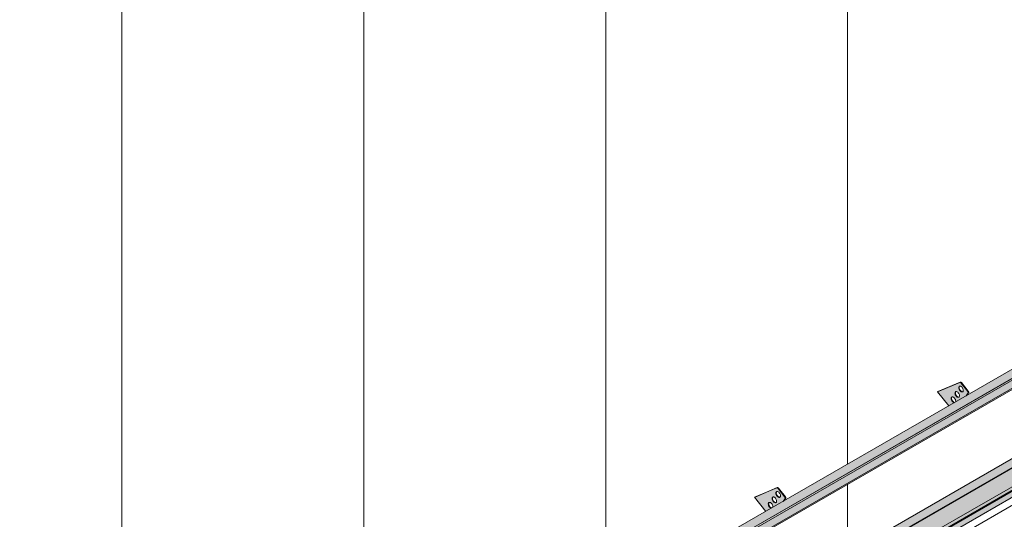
# Model space of a CAD drawing. Header units: centimetres. Extents: x 158 to 3412, y -108 to 53714.
# Tile 22 of 32: x 2544 to 3000, y 53100 to 53332. Entities that reach past the tile are written whole.
import ezdxf

# ---------------------------------------------------------------- set-up
doc = ezdxf.new("R2010")
doc.units = ezdxf.units.CM
for name, color, linetype, lineweight in [('A-GENM', 7, 'Continuous', 5), ('A-ROOF', 7, 'Continuous', 5), ('A-ROOF-OTLN', 7, 'Continuous', 5), ('A-ROOF-PATT', 7, 'Continuous', 5), ('A-WALL-PATT', 7, 'Continuous', 5)]:
    doc.layers.add(name, color=color, linetype=linetype, lineweight=lineweight)

# ---------------------------------------------------------------- blocks, each defined once
blk = doc.blocks.new('Construction_Roof-Accessories_Lindab_KOTEGL - Construction_Roof-Accessories_Lindab_KOTEGL-V12-_3D_ Kopia 1 Kopia 1 Kopia 1')
at = {"layer": 'A-GENM', "true_color": 0x383e42}
h = blk.add_hatch(color=250, dxfattribs=at)
h.paths.add_polyline_path([(-1152.08, 53104.05), (-1149.61, 53105.48), (-1150.15, 53105.77), (-1150.63, 53106.35), (-1150.92, 53107.05), (-1150.92, 53107.75), (-1150.68, 53108.11), (-1150.22, 53108.17), (-1149.67, 53107.88), (-1149.17, 53107.28), (-1148.88, 53106.45), (-1148.82, 53105.93), (-1143.98, 53108.72), (-1143.1, 53110.14), (-1143.3, 53110.77), (-1146.44, 53114.67), (-1147.02, 53114.94), (-1157.31, 53110.55), (-1154.14, 53106.6)])
h.paths.add_polyline_path([(-1147.58, 53107.98), (-1148.11, 53108.09), (-1148.64, 53108.55), (-1149.04, 53109.21), (-1149.19, 53110.01), (-1149.05, 53110.49), (-1148.7, 53110.7), (-1148.18, 53110.58), (-1147.64, 53110.13), (-1147.21, 53109.35), (-1147.08, 53108.77), (-1147.21, 53108.22), (-1147.37, 53108.06)])
h.paths.add_polyline_path([(-1145.81, 53110.49), (-1146.34, 53110.61), (-1146.87, 53111.06), (-1147.27, 53111.72), (-1147.43, 53112.42), (-1147.31, 53112.97), (-1146.93, 53113.21), (-1146.41, 53113.1), (-1145.87, 53112.64), (-1145.47, 53111.98), (-1145.31, 53111.28), (-1145.47, 53110.7), (-1145.78, 53110.5)])
for points in [[(-1143.21, 53110.65), (-1142.99, 53110.77), (-1146.23, 53114.8), (-1146.44, 53114.67), (-1143.3, 53110.77)], [(-1148.64, 53108.55), (-1148.48, 53108.74), (-1148.87, 53109.47), (-1148.98, 53110.14), (-1149.08, 53110.27), (-1149.18, 53110.14), (-1149.16, 53109.57), (-1148.82, 53108.8), (-1148.65, 53108.56)], [(-1146.87, 53111.06), (-1146.71, 53111.25), (-1147.1, 53111.96), (-1147.22, 53112.54), (-1147.31, 53112.78), (-1147.41, 53112.72), (-1147.39, 53112.08), (-1147.02, 53111.26), (-1146.88, 53111.08)], [(-1146.06, 53110.5), (-1145.91, 53110.65), (-1146.46, 53110.98), (-1146.66, 53111.18), (-1146.87, 53111.06), (-1146.34, 53110.61), (-1146.12, 53110.52)], [(-1150.41, 53106.03), (-1150.24, 53106.21), (-1150.63, 53106.93), (-1150.76, 53107.52), (-1150.84, 53107.75), (-1150.94, 53107.7), (-1150.92, 53107.05), (-1150.6, 53106.29), (-1150.42, 53106.05)], [(-1149.61, 53105.48), (-1149.52, 53105.64), (-1149.94, 53105.89), (-1150.24, 53106.13), (-1150.41, 53106.03), (-1149.77, 53105.54), (-1149.66, 53105.5)], [(-1147.83, 53107.99), (-1147.62, 53108.11), (-1148.17, 53108.41), (-1148.43, 53108.67), (-1148.64, 53108.55), (-1148.01, 53108.06)], [(-1143.98, 53108.72), (-1143.77, 53108.85), (-1143.41, 53109.54)]]:
    blk.add_hatch(color=250, dxfattribs=at).paths.add_polyline_path(points)
at = {"layer": 'A-GENM', "color": 250, "true_color": 0x2a2a2a}
for p, q in [((-1147.02, 53114.94), (-1157.31, 53110.55)), ((-1157.1, 53110.67), (-1146.8, 53115.06)), ((-1143.21, 53110.65), (-1146.44, 53114.67)), ((-1146.23, 53114.8), (-1142.99, 53110.77)), ((-1157.1, 53110.67), (-1157.31, 53110.55)), ((-1157.31, 53110.55), (-1152.06, 53104.02)), ((-1144.03, 53108.66), (-1143.08, 53110.01)), ((-1142.86, 53110.14), (-1143.82, 53108.78))]:
    blk.add_line(p, q, dxfattribs=at)
for points in [[(-1146.44, 53114.67, 0), (-1146.56, 53114.79, 0), (-1146.68, 53114.89, 0), (-1146.8, 53114.94, 0), (-1146.91, 53114.96, 0), (-1147.02, 53114.94, 0)], [(-1146.8, 53115.06, 0), (-1146.7, 53115.08, 0), (-1146.59, 53115.07, 0), (-1146.47, 53115.01, 0), (-1146.34, 53114.92, 0), (-1146.23, 53114.8, 0)], [(-1148.64, 53108.55, 0), (-1148.87, 53108.86, 0), (-1149.04, 53109.21, 0), (-1149.16, 53109.57, 0), (-1149.2, 53109.91, 0), (-1149.17, 53110.21, 0), (-1149.08, 53110.45, 0), (-1148.92, 53110.62, 0), (-1148.7, 53110.7, 0), (-1148.45, 53110.69, 0), (-1148.18, 53110.58, 0), (-1147.9, 53110.39, 0), (-1147.64, 53110.13, 0)], [(-1148.87, 53110.58, 0), (-1148.96, 53110.33, 0), (-1148.99, 53110.03, 0), (-1148.94, 53109.69, 0), (-1148.83, 53109.33, 0), (-1148.65, 53108.98, 0), (-1148.43, 53108.67, 0)], [(-1147.64, 53110.13, 0), (-1147.42, 53109.82, 0), (-1147.24, 53109.47, 0), (-1147.13, 53109.11, 0), (-1147.08, 53108.77, 0), (-1147.11, 53108.47, 0), (-1147.21, 53108.22, 0), (-1147.37, 53108.06, 0), (-1147.58, 53107.98, 0), (-1147.83, 53107.99, 0), (-1148.11, 53108.09, 0), (-1148.38, 53108.28, 0), (-1148.64, 53108.55, 0)], [(-1146.87, 53111.06, 0), (-1147.1, 53111.37, 0), (-1147.27, 53111.72, 0), (-1147.39, 53112.08, 0), (-1147.43, 53112.42, 0), (-1147.41, 53112.72, 0), (-1147.31, 53112.97, 0), (-1147.15, 53113.13, 0), (-1146.93, 53113.21, 0), (-1146.68, 53113.2, 0), (-1146.41, 53113.1, 0), (-1146.13, 53112.91, 0), (-1145.87, 53112.64, 0)], [(-1147.1, 53113.09, 0), (-1147.19, 53112.85, 0), (-1147.22, 53112.54, 0), (-1147.17, 53112.2, 0), (-1147.06, 53111.84, 0), (-1146.88, 53111.5, 0), (-1146.66, 53111.18, 0)], [(-1145.87, 53112.64, 0), (-1145.65, 53112.33, 0), (-1145.47, 53111.98, 0), (-1145.36, 53111.62, 0), (-1145.31, 53111.28, 0), (-1145.34, 53110.98, 0), (-1145.44, 53110.73, 0), (-1145.6, 53110.57, 0), (-1145.81, 53110.49, 0), (-1146.06, 53110.5, 0), (-1146.34, 53110.61, 0), (-1146.61, 53110.8, 0), (-1146.87, 53111.06, 0)], [(-1146.66, 53111.18, 0), (-1146.4, 53110.92, 0), (-1146.12, 53110.73, 0), (-1145.85, 53110.62, 0), (-1145.6, 53110.61, 0)], [(-1143.08, 53110.01, 0), (-1143.04, 53110.09, 0), (-1143.03, 53110.19, 0), (-1143.04, 53110.3, 0), (-1143.08, 53110.42, 0), (-1143.13, 53110.54, 0), (-1143.21, 53110.65, 0)], [(-1142.99, 53110.77, 0), (-1142.92, 53110.66, 0), (-1142.86, 53110.54, 0), (-1142.83, 53110.43, 0), (-1142.82, 53110.31, 0), (-1142.83, 53110.21, 0), (-1142.86, 53110.14, 0)], [(-1150.41, 53106.03, 0), (-1150.63, 53106.35, 0), (-1150.81, 53106.69, 0), (-1150.92, 53107.05, 0), (-1150.97, 53107.39, 0), (-1150.94, 53107.7, 0), (-1150.84, 53107.94, 0), (-1150.68, 53108.11, 0), (-1150.47, 53108.19, 0), (-1150.22, 53108.17, 0), (-1149.94, 53108.07, 0), (-1149.67, 53107.88, 0), (-1149.41, 53107.62, 0)], [(-1150.63, 53108.06, 0), (-1150.73, 53107.82, 0), (-1150.76, 53107.52, 0), (-1150.71, 53107.17, 0), (-1150.6, 53106.82, 0), (-1150.42, 53106.47, 0), (-1150.19, 53106.15, 0)], [(-1149.6, 53105.47, 0), (-1149.87, 53105.58, 0), (-1150.15, 53105.77, 0), (-1150.41, 53106.03, 0)], [(-1150.19, 53106.15, 0), (-1149.94, 53105.89, 0), (-1149.66, 53105.7, 0), (-1149.39, 53105.59, 0)], [(-1149.41, 53107.62, 0), (-1149.18, 53107.3, 0), (-1149.01, 53106.95, 0), (-1148.89, 53106.59, 0), (-1148.85, 53106.25, 0), (-1148.88, 53105.95, 0)], [(-1148.43, 53108.67, 0), (-1148.17, 53108.41, 0), (-1147.89, 53108.22, 0), (-1147.62, 53108.11, 0), (-1147.37, 53108.1, 0)]]:
    blk.add_polyline3d(points, dxfattribs=at)
blk = doc.blocks.new('Construction_Roof-Accessories_Lindab_KOTEGL - Construction_Roof-Accessories_Lindab_KOTEGL-V13-_3D_ Kopia 1 Kopia 1 Kopia 1')
at = {"layer": 'A-GENM', "true_color": 0x383e42}
h = blk.add_hatch(color=250, dxfattribs=at)
h.paths.add_polyline_path([(-1067.23, 53153.04), (-1064.75, 53154.47), (-1065.29, 53154.76), (-1065.78, 53155.34), (-1066.07, 53156.04), (-1066.07, 53156.74), (-1065.83, 53157.1), (-1065.36, 53157.16), (-1064.82, 53156.87), (-1064.32, 53156.27), (-1064.02, 53155.44), (-1063.97, 53154.92), (-1059.13, 53157.71), (-1058.25, 53159.13), (-1058.35, 53159.64), (-1061.59, 53163.66), (-1062.16, 53163.93), (-1072.46, 53159.54), (-1068.26, 53154.32)])
h.paths.add_polyline_path([(-1062.73, 53156.97), (-1063.25, 53157.08), (-1063.79, 53157.54), (-1064.19, 53158.2), (-1064.34, 53159), (-1064.22, 53159.44), (-1063.85, 53159.69), (-1063.32, 53159.57), (-1062.79, 53159.12), (-1062.35, 53158.34), (-1062.23, 53157.76), (-1062.35, 53157.21), (-1062.51, 53157.04)])
h.paths.add_polyline_path([(-1060.96, 53159.48), (-1061.48, 53159.6), (-1062.02, 53160.05), (-1062.42, 53160.71), (-1062.58, 53161.41), (-1062.46, 53161.96), (-1062.08, 53162.2), (-1061.56, 53162.09), (-1061.02, 53161.63), (-1060.62, 53160.97), (-1060.46, 53160.27), (-1060.62, 53159.69), (-1060.92, 53159.49)])
for points in [[(-1062.02, 53160.05), (-1061.83, 53160.2), (-1062.24, 53160.95), (-1062.37, 53161.53), (-1062.46, 53161.77), (-1062.55, 53161.71), (-1062.53, 53161.07), (-1062.16, 53160.25), (-1062.03, 53160.07)], [(-1061.21, 53159.49), (-1061.06, 53159.64), (-1061.61, 53159.97), (-1061.83, 53160.16), (-1061.95, 53159.98), (-1061.43, 53159.58), (-1061.27, 53159.51)], [(-1058.35, 53159.64), (-1058.14, 53159.76), (-1061.43, 53163.76), (-1061.59, 53163.66), (-1060.64, 53162.48)], [(-1065.55, 53155.02), (-1065.34, 53155.14), (-1065.78, 53155.92), (-1065.9, 53156.5), (-1065.99, 53156.74), (-1066.09, 53156.69), (-1066.07, 53156.04), (-1065.74, 53155.28), (-1065.57, 53155.04)], [(-1063.79, 53157.54), (-1063.63, 53157.73), (-1064.02, 53158.46), (-1064.14, 53159.02), (-1064.22, 53159.26), (-1064.32, 53159.2), (-1064.3, 53158.56), (-1063.97, 53157.79), (-1063.8, 53157.55)], [(-1062.98, 53156.98), (-1062.77, 53157.1), (-1063.32, 53157.4), (-1063.57, 53157.66), (-1063.79, 53157.54), (-1063.15, 53157.04), (-1063.04, 53157)], [(-1059.13, 53157.71), (-1058.92, 53157.84), (-1058.22, 53159)], [(-1064.75, 53154.47), (-1064.66, 53154.63), (-1065.08, 53154.88), (-1065.34, 53155.14), (-1065.55, 53155.02), (-1064.92, 53154.53), (-1064.81, 53154.49)]]:
    blk.add_hatch(color=250, dxfattribs=at).paths.add_polyline_path(points)
at = {"layer": 'A-GENM', "color": 250, "true_color": 0x2a2a2a}
for p, q in [((-1062.16, 53163.93), (-1072.46, 53159.54)), ((-1072.25, 53159.66), (-1061.95, 53164.05)), ((-1058.35, 53159.64), (-1061.59, 53163.66)), ((-1061.38, 53163.79), (-1058.14, 53159.76)), ((-1072.25, 53159.66), (-1072.46, 53159.54)), ((-1072.46, 53159.54), (-1067.19, 53152.99)), ((-1059.17, 53157.66), (-1058.22, 53159)), ((-1058.01, 53159.13), (-1058.96, 53157.78))]:
    blk.add_line(p, q, dxfattribs=at)
for points in [[(-1062.02, 53160.05, 0), (-1062.24, 53160.36, 0), (-1062.42, 53160.71, 0), (-1062.53, 53161.07, 0), (-1062.58, 53161.41, 0), (-1062.55, 53161.71, 0), (-1062.46, 53161.96, 0), (-1062.29, 53162.12, 0), (-1062.08, 53162.2, 0), (-1061.83, 53162.19, 0), (-1061.56, 53162.09, 0), (-1061.28, 53161.9, 0), (-1061.02, 53161.63, 0)], [(-1062.24, 53162.08, 0), (-1062.34, 53161.84, 0), (-1062.37, 53161.53, 0), (-1062.32, 53161.19, 0), (-1062.21, 53160.83, 0), (-1062.03, 53160.49, 0), (-1061.81, 53160.17, 0)], [(-1061.59, 53163.66, 0), (-1061.7, 53163.78, 0), (-1061.82, 53163.88, 0), (-1061.95, 53163.93, 0), (-1062.06, 53163.95, 0), (-1062.16, 53163.93, 0)], [(-1061.02, 53161.63, 0), (-1060.8, 53161.32, 0), (-1060.62, 53160.97, 0), (-1060.51, 53160.61, 0), (-1060.46, 53160.27, 0), (-1060.49, 53159.97, 0), (-1060.58, 53159.72, 0), (-1060.74, 53159.56, 0), (-1060.96, 53159.48, 0), (-1061.21, 53159.49, 0), (-1061.48, 53159.6, 0), (-1061.76, 53159.79, 0), (-1062.02, 53160.05, 0)], [(-1061.95, 53164.05, 0), (-1061.85, 53164.07, 0), (-1061.73, 53164.06, 0), (-1061.61, 53164, 0), (-1061.49, 53163.91, 0), (-1061.38, 53163.79, 0)], [(-1061.81, 53160.17, 0), (-1061.55, 53159.91, 0), (-1061.27, 53159.72, 0), (-1061, 53159.61, 0), (-1060.75, 53159.6, 0)], [(-1065.55, 53155.02, 0), (-1065.78, 53155.34, 0), (-1065.96, 53155.68, 0), (-1066.07, 53156.04, 0), (-1066.12, 53156.38, 0), (-1066.09, 53156.69, 0), (-1065.99, 53156.93, 0), (-1065.83, 53157.1, 0), (-1065.62, 53157.18, 0), (-1065.36, 53157.16, 0), (-1065.09, 53157.06, 0), (-1064.82, 53156.87, 0), (-1064.56, 53156.61, 0)], [(-1065.78, 53157.05, 0), (-1065.88, 53156.81, 0), (-1065.9, 53156.5, 0), (-1065.86, 53156.16, 0), (-1065.74, 53155.81, 0), (-1065.57, 53155.46, 0), (-1065.34, 53155.14, 0)], [(-1064.56, 53156.61, 0), (-1064.33, 53156.29, 0), (-1064.16, 53155.94, 0), (-1064.04, 53155.58, 0), (-1064, 53155.24, 0), (-1064.02, 53154.94, 0)], [(-1063.79, 53157.54, 0), (-1064.01, 53157.85, 0), (-1064.19, 53158.2, 0), (-1064.3, 53158.56, 0), (-1064.35, 53158.9, 0), (-1064.32, 53159.2, 0), (-1064.22, 53159.44, 0), (-1064.06, 53159.61, 0), (-1063.85, 53159.69, 0), (-1063.6, 53159.68, 0), (-1063.32, 53159.57, 0), (-1063.05, 53159.38, 0), (-1062.79, 53159.12, 0)], [(-1064.01, 53159.57, 0), (-1064.11, 53159.32, 0), (-1064.14, 53159.02, 0), (-1064.09, 53158.68, 0), (-1063.98, 53158.32, 0), (-1063.8, 53157.97, 0), (-1063.57, 53157.66, 0)], [(-1062.79, 53159.12, 0), (-1062.56, 53158.81, 0), (-1062.39, 53158.46, 0), (-1062.27, 53158.1, 0), (-1062.23, 53157.76, 0), (-1062.26, 53157.46, 0), (-1062.35, 53157.21, 0), (-1062.51, 53157.04, 0), (-1062.73, 53156.97, 0), (-1062.98, 53156.98, 0), (-1063.25, 53157.08, 0), (-1063.53, 53157.27, 0), (-1063.79, 53157.54, 0)], [(-1063.57, 53157.66, 0), (-1063.32, 53157.4, 0), (-1063.04, 53157.21, 0), (-1062.77, 53157.1, 0), (-1062.51, 53157.09, 0)], [(-1058.22, 53159, 0), (-1058.19, 53159.08, 0), (-1058.18, 53159.18, 0), (-1058.19, 53159.29, 0), (-1058.22, 53159.41, 0), (-1058.28, 53159.53, 0), (-1058.35, 53159.64, 0)], [(-1058.14, 53159.76, 0), (-1058.07, 53159.65, 0), (-1058.01, 53159.53, 0), (-1057.98, 53159.42, 0), (-1057.96, 53159.3, 0), (-1057.98, 53159.2, 0), (-1058.01, 53159.13, 0)], [(-1064.75, 53154.46, 0), (-1065.02, 53154.57, 0), (-1065.29, 53154.76, 0), (-1065.55, 53155.02, 0)], [(-1065.34, 53155.14, 0), (-1065.08, 53154.88, 0), (-1064.81, 53154.69, 0), (-1064.53, 53154.58, 0)]]:
    blk.add_polyline3d(points, dxfattribs=at)
blk = doc.blocks.new('Construction_Roof-Accessories_Lindab_SNO_KOTEGL - Construction_Roof-Accessories_Lindab_SNO-V14-_3D_ Kopia 1 Kopia 1 Kopia 1')
at = {"layer": 'A-GENM', "true_color": 0x383e42}
for points in [[(-1162.44, 53093.9), (-1021.02, 53175.55), (-1023.35, 53178.18), (-1164.77, 53096.53), (-1162.54, 53094.01)], [(-1161.72, 53093.59), (-1020.3, 53175.24), (-1020.44, 53175.81), (-1161.82, 53094.19), (-1161.74, 53093.72)], [(-1161.79, 53093.32), (-1020.3, 53175.1), (-1020.4, 53175.18), (-1161.72, 53093.45), (-1161.75, 53093.36)], [(-1166.83, 53086.76), (-1025.41, 53168.41), (-1027.28, 53170.98), (-1168.71, 53089.33)], [(-1164.77, 53096.53), (-1034.79, 53171.76), (-1164.81, 53096.57), (-1164.8, 53096.56)], [(-1166.79, 53086.22), (-1025.28, 53168.05), (-1025.43, 53168.4), (-1166.77, 53086.67), (-1166.72, 53086.3), (-1166.77, 53086.23)]]:
    blk.add_hatch(color=250, dxfattribs=at).paths.add_polyline_path(points)
at = {"layer": 'A-GENM', "color": 250, "true_color": 0x2a2a2a}
for p, q in [((-1023.55, 53178.26), (-1164.97, 53096.61)), ((-1023.35, 53178.18), (-1021.02, 53175.55)), ((-1161.9, 53094.21), (-1020.48, 53175.86)), ((-1161.82, 53094.19), (-1020.4, 53175.84)), ((-1161.8, 53093.32), (-1020.38, 53174.97)), ((-1020.48, 53175.86), (-1020.4, 53175.84)), ((-1020.4, 53175.84), (-1020.3, 53175.24)), ((-1027.28, 53170.96), (-1025.41, 53168.41)), ((-1166.83, 53086.76), (-1025.41, 53168.41)), ((-1166.79, 53086.21), (-1025.37, 53167.86)), ((-1162.44, 53093.9), (-1164.77, 53096.53)), ((-1161.82, 53094.19), (-1161.9, 53094.21)), ((-1161.72, 53093.59), (-1161.82, 53094.19)), ((-1166.83, 53086.76), (-1168.72, 53089.34))]:
    blk.add_line(p, q, dxfattribs=at)
for points in [[(-1023.55, 53178.26, 0), (-1023.51, 53178.27, 0), (-1023.47, 53178.27, 0), (-1023.43, 53178.25, 0), (-1023.39, 53178.22, 0), (-1023.35, 53178.18, 0)], [(-1020.3, 53175.24, 0), (-1020.29, 53175.15, 0), (-1020.3, 53175.07, 0), (-1020.33, 53175.01, 0), (-1020.37, 53174.97, 0), (-1020.38, 53174.97, 0)], [(-1025.41, 53168.41, 0), (-1025.35, 53168.32, 0), (-1025.31, 53168.23, 0), (-1025.29, 53168.14, 0), (-1025.28, 53168.05, 0), (-1025.29, 53167.97, 0), (-1025.32, 53167.91, 0), (-1025.36, 53167.87, 0), (-1025.37, 53167.86, 0)], [(-1164.77, 53096.53, 0), (-1164.81, 53096.57, 0), (-1164.85, 53096.6, 0), (-1164.89, 53096.62, 0), (-1164.93, 53096.62, 0), (-1164.97, 53096.61, 0)], [(-1161.8, 53093.32, 0), (-1161.79, 53093.32, 0), (-1161.75, 53093.36, 0), (-1161.72, 53093.42, 0), (-1161.71, 53093.5, 0), (-1161.72, 53093.59, 0)], [(-1166.79, 53086.21, 0), (-1166.79, 53086.22, 0), (-1166.74, 53086.26, 0), (-1166.71, 53086.32, 0), (-1166.7, 53086.4, 0), (-1166.71, 53086.49, 0), (-1166.73, 53086.58, 0), (-1166.77, 53086.67, 0), (-1166.83, 53086.76, 0)]]:
    blk.add_polyline3d(points, dxfattribs=at)

msp = doc.modelspace()

# ---------------------------------------------------------------- hatches: boundary and pattern name
at = {"layer": 'A-ROOF-OTLN', "true_color": 0x383e42}
h = msp.add_hatch(color=250, dxfattribs=at)
h.paths.add_polyline_path([(2555.46, 52865.08), (3332.82, 53313.94), (3332.76, 53314.02), (2555.31, 52865.16)])
h.paths.add_polyline_path([(3333.86, 53314.48), (3338.85, 53317.37), (3338.6, 53317.39), (3333.73, 53314.58)])
h.paths.add_polyline_path([(3340.66, 53318.41), (3357.34, 53328.04), (3357.2, 53328.13), (3340.5, 53318.49)])
h = msp.add_hatch(color=250, dxfattribs=at)
h.paths.add_polyline_path([(2560.56, 52857.63), (2561.3, 52858), (2561.8, 52858.7), (2561.99, 52859.16), (2562.12, 52860.01), (2562.24, 52860.06), (2562.45, 52860.25), (2562.45, 52860.36), (2562.45, 52860.47), (2576.48, 52868.57), (2576.19, 52868.84), (2575.73, 52869.77), (2575.57, 52871.71), (2575.64, 52873.47), (2575.77, 52873.95), (2576.41, 52874.73), (2577.43, 52875.38), (2578.37, 52875.73), (2579.57, 52875.97), (2580.57, 52876.04), (2582.57, 52875.78), (2583.43, 52875.5), (2584.26, 52875.08), (2584.94, 52874.54), (2585.57, 52873.82), (3335.71, 53306.94), (3335.15, 53307.11), (3334.12, 53307.93), (3333.32, 53309.31), (3332.92, 53310.99), (3332.81, 53312.13), (3332.82, 53313.89), (2555.46, 52865.08), (2555.31, 52863.85), (2555.48, 52862.64), (2555.61, 52862.12), (2556.07, 52861.01), (2556.94, 52859.67), (2557.5, 52859.02), (2558.15, 52858.42), (2559.02, 52857.9), (2559.87, 52857.64)])
h.paths.add_polyline_path([(2579.73, 52870.45), (2583.24, 52872.48), (2580.57, 52873.66), (2580.28, 52873.72), (2579.33, 52874.12), (2578.7, 52874.17), (2578.17, 52874.34), (2577.17, 52874.12), (2576.41, 52873.33), (2576.01, 52872.33), (2576.65, 52871.59), (2577.43, 52871.08), (2578.59, 52870.66), (2579.33, 52870.48)])
h.paths.add_polyline_path([(3342.65, 53310.92), (3360.3, 53321.23), (3360.03, 53321.39), (3358.86, 53322.58), (3358.32, 53323.34), (3357.91, 53324.05), (3357.34, 53325.69), (3357.22, 53326.2), (3357.22, 53327.42), (3357.22, 53327.98), (3340.76, 53318.37), (3341.36, 53318.05), (3342.08, 53317.45), (3342.54, 53316.63), (3342.65, 53316.14), (3342.65, 53311.36)])
h.paths.add_polyline_path([(3337.65, 53313.37), (3339.59, 53313.63), (3338.91, 53314.9), (3338.64, 53315.49), (3338.57, 53316.46), (3338.85, 53317.37), (3333.86, 53314.48), (3334.48, 53314.08), (3335.71, 53313.63), (3337.12, 53313.41), (3337.17, 53313.41)])
h = msp.add_hatch(color=250, dxfattribs=at)
h.paths.add_polyline_path([(2561.3, 52857.73), (2579.95, 52868.5), (2581.22, 52869.7), (2563.05, 52859.33), (2563, 52859.41), (2562.63, 52859.31), (2562.67, 52859.39), (2563.05, 52859.61), (2562.79, 52860.12), (2562.62, 52860.17), (2562.22, 52859.95), (2562.09, 52858.96), (2561.62, 52858.06), (2561.47, 52857.91)])
h.paths.add_polyline_path([(2583.31, 52870.91), (2584.26, 52871.43), (2583.67, 52871.12)])
h.paths.add_polyline_path([(2585.57, 52871.74), (3363.34, 53320.86), (3363.68, 53321.23), (3363.81, 53321.53), (2585.48, 52872.16), (2585.57, 52871.91)])
msp.add_hatch(color=250, dxfattribs=at).paths.add_polyline_path([(2562.92, 52859.14), (3364.93, 53322.29), (3364.88, 53322.75), (3364.59, 53323.18), (3364.21, 53323.34), (3363.67, 53323.06), (2562.45, 52860.36), (2562.82, 52860.09), (2563.05, 52859.61), (2563, 52859.21)])
at = {"layer": 'A-ROOF-PATT'}
h = msp.add_hatch(dxfattribs=at)
h.set_pattern_fill('FP_6', color=256, style=0, pattern_type=2)
h.set_pattern_definition([(90, (-5491.04, 51332.19), (-112.25, 22.813), [])])
h.paths.add_polyline_path([(2555.15, 52869.34), (3349.96, 53328.22), (3056.65, 53693.1), (2261.84, 53234.22), (2552.29, 52872.89)])
h.paths.add_polyline_path([(2592.28, 52922.92), (2592.24, 52923.03), (2592.13, 52923.01), (2591.68, 52923.1), (2592.13, 52923.49), (2589.76, 52926.94), (2589.79, 52927.18), (2594.15, 52933.2), (2594.3, 52933.42), (2606.98, 52940.75), (2601.76, 52947.25), (2601.97, 52947.37), (2612.14, 52951.6), (2612.66, 52951.4), (2612.84, 52951.5), (2615.99, 52947.42), (2615.88, 52947.27), (2615.99, 52946.71), (2616.11, 52946.69), (2615.3, 52945.55), (2691.83, 52989.74), (2686.61, 52996.24), (2686.82, 52996.36), (2696.99, 53000.59), (2697.51, 53000.39), (2697.69, 53000.49), (2700.85, 52996.41), (2700.73, 52996.26), (2700.85, 52995.7), (2700.96, 52995.68), (2700.15, 52994.54), (2748.41, 53022.4), (2743.18, 53028.9), (2743.39, 53029.02), (2753.56, 53033.25), (2754.08, 53033.05), (2754.26, 53033.15), (2757.42, 53029.07), (2757.3, 53028.92), (2757.42, 53028.36), (2757.53, 53028.34), (2756.72, 53027.2), (2833.26, 53071.39), (2828.03, 53077.89), (2828.24, 53078.01), (2838.41, 53082.24), (2838.93, 53082.03), (2839.11, 53082.14), (2842.27, 53078.06), (2842.15, 53077.91), (2842.27, 53077.35), (2842.38, 53077.33), (2841.57, 53076.19), (2889.83, 53104.05), (2884.6, 53110.55), (2884.84, 53110.69), (2894.98, 53114.9), (2895.5, 53114.69), (2895.68, 53114.8), (2898.84, 53110.72), (2898.72, 53110.57), (2898.84, 53110.01), (2898.95, 53109.99), (2898.14, 53108.85), (2974.68, 53153.04), (2969.45, 53159.54), (2969.66, 53159.66), (2979.83, 53163.89), (2980.36, 53163.68), (2980.53, 53163.79), (2983.69, 53159.71), (2983.58, 53159.56), (2983.69, 53159), (2983.8, 53158.98), (2982.99, 53157.84), (3031.25, 53185.7), (3026.02, 53192.2), (3026.23, 53192.32), (3036.4, 53196.55), (3036.92, 53196.34), (3037.1, 53196.45), (3040.26, 53192.37), (3040.14, 53192.22), (3040.26, 53191.66), (3040.37, 53191.64), (3039.56, 53190.5), (3116.1, 53234.69), (3110.87, 53241.19), (3111.08, 53241.31), (3121.25, 53245.54), (3121.78, 53245.33), (3121.96, 53245.44), (3125.11, 53241.36), (3125, 53241.21), (3125.11, 53240.65), (3125.22, 53240.63), (3124.42, 53239.49), (3159.95, 53259.87), (3159.95, 53260), (3172.7, 53267.36), (3167.48, 53273.87), (3167.69, 53273.99), (3177.86, 53278.22), (3178.38, 53278.01), (3178.59, 53278.08), (3181.71, 53274.04), (3181.6, 53273.89), (3181.71, 53273.33), (3181.83, 53273.31), (3181.02, 53272.17), (3257.56, 53316.35), (3252.33, 53322.86), (3252.54, 53322.98), (3262.71, 53327.21), (3263.23, 53327), (3263.41, 53327.11), (3266.57, 53323.03), (3266.45, 53322.88), (3266.57, 53322.32), (3266.68, 53322.3), (3265.87, 53321.16), (3301.4, 53341.54), (3301.44, 53341.5), (3303.77, 53338.87), (3304.39, 53339.16), (3304.46, 53338.33), (3304.11, 53338.11), (3297.5, 53334.3), (3299.51, 53331.37), (3299.36, 53331.15), (3158.09, 53249.72), (3158, 53249.55), (3157.82, 53249.43), (2592.33, 52922.94)])
h.paths.add_polyline_path([(2609.67, 52942.3), (2610.2, 52942.73), (2610.18, 52943.29), (2609.85, 52944.05), (2609.4, 52944.58), (2608.85, 52944.87), (2608.39, 52944.81), (2608.16, 52944.41), (2608.34, 52944.52), (2608.36, 52943.87), (2608.74, 52943.05), (2609.2, 52942.55), (2609.55, 52942.35)])
h.paths.add_polyline_path([(2611.49, 52944.68), (2611.86, 52944.92), (2611.99, 52945.47), (2611.83, 52946.17), (2611.35, 52946.91), (2610.78, 52947.33), (2610.33, 52947.39), (2609.99, 52947.16), (2609.99, 52946.97), (2610.1, 52946.91), (2610.13, 52946.39), (2610.5, 52945.56), (2610.96, 52945.06), (2611.35, 52944.76), (2611.45, 52944.68)])
h.paths.add_polyline_path([(2613.26, 52947.19), (2613.63, 52947.44), (2613.76, 52947.98), (2613.6, 52948.68), (2613.2, 52949.34), (2612.63, 52949.81), (2612.1, 52949.9), (2611.76, 52949.67), (2611.76, 52949.48), (2611.87, 52949.42), (2611.89, 52948.9), (2612.27, 52948.07), (2612.73, 52947.57), (2613.05, 52947.22), (2613.22, 52947.19)])
h.paths.add_polyline_path([(2694.53, 52991.29), (2695.05, 52991.64), (2695.03, 52992.28), (2694.7, 52993.04), (2694.25, 52993.57), (2693.7, 52993.86), (2693.24, 52993.8), (2693.01, 52993.4), (2693.19, 52993.51), (2693.24, 52992.78), (2693.59, 52992.04), (2694.05, 52991.54), (2694.41, 52991.34)])
h.paths.add_polyline_path([(2696.34, 52993.67), (2696.72, 52993.91), (2696.84, 52994.46), (2696.63, 52995.26), (2696.2, 52995.9), (2695.63, 52996.32), (2695.18, 52996.38), (2694.84, 52996.15), (2694.84, 52995.96), (2694.95, 52995.9), (2694.98, 52995.38), (2695.36, 52994.55), (2695.82, 52994.05), (2696.21, 52993.75), (2696.3, 52993.67)])
h.paths.add_polyline_path([(2698.11, 52996.18), (2698.49, 52996.42), (2698.61, 52996.97), (2698.45, 52997.67), (2698.05, 52998.33), (2697.48, 52998.8), (2696.95, 52998.89), (2696.61, 52998.66), (2696.61, 52998.47), (2696.72, 52998.41), (2696.75, 52997.89), (2697.12, 52997.07), (2697.59, 52996.56), (2697.9, 52996.21), (2698.07, 52996.18)])
h.paths.add_polyline_path([(2751.1, 53023.95), (2751.62, 53024.38), (2751.6, 53024.94), (2751.27, 53025.7), (2750.82, 53026.23), (2750.27, 53026.52), (2749.81, 53026.46), (2749.58, 53026.06), (2749.76, 53026.17), (2749.81, 53025.44), (2750.16, 53024.7), (2750.62, 53024.2), (2750.97, 53024)])
h.paths.add_polyline_path([(2752.91, 53026.33), (2753.29, 53026.57), (2753.41, 53027.12), (2753.2, 53027.92), (2752.77, 53028.56), (2752.2, 53028.98), (2751.75, 53029.04), (2751.41, 53028.81), (2751.41, 53028.62), (2751.52, 53028.56), (2751.55, 53028.04), (2751.93, 53027.21), (2752.39, 53026.71), (2752.77, 53026.41), (2752.87, 53026.33)])
h.paths.add_polyline_path([(2754.68, 53028.84), (2755.05, 53029.08), (2755.18, 53029.63), (2754.99, 53030.39), (2754.62, 53030.99), (2754.05, 53031.46), (2753.52, 53031.55), (2753.18, 53031.32), (2753.18, 53031.13), (2753.29, 53031.07), (2753.32, 53030.55), (2753.69, 53029.72), (2754.15, 53029.22), (2754.47, 53028.87), (2754.64, 53028.84)])
h.paths.add_polyline_path([(2835.95, 53072.94), (2836.48, 53073.37), (2836.45, 53073.93), (2836.12, 53074.69), (2835.67, 53075.22), (2835.13, 53075.51), (2834.66, 53075.45), (2834.43, 53075.05), (2834.61, 53075.16), (2834.66, 53074.43), (2835.01, 53073.69), (2835.47, 53073.19), (2835.83, 53072.99)])
h.paths.add_polyline_path([(2837.76, 53075.32), (2838.14, 53075.56), (2838.26, 53076.11), (2838.1, 53076.81), (2837.7, 53077.48), (2837.05, 53077.97), (2836.61, 53078.03), (2836.27, 53077.79), (2836.27, 53077.61), (2836.37, 53077.55), (2836.4, 53077.03), (2836.78, 53076.2), (2837.24, 53075.7), (2837.63, 53075.4), (2837.72, 53075.32)])
h.paths.add_polyline_path([(2839.53, 53077.83), (2839.91, 53078.07), (2840.03, 53078.62), (2839.87, 53079.32), (2839.47, 53079.98), (2838.9, 53080.45), (2838.37, 53080.54), (2838.04, 53080.31), (2838.04, 53080.12), (2838.14, 53080.06), (2838.17, 53079.54), (2838.55, 53078.71), (2839.01, 53078.21), (2839.32, 53077.86), (2839.49, 53077.83)])
h.paths.add_polyline_path([(2892.52, 53105.6), (2893.04, 53106.03), (2893.02, 53106.6), (2892.69, 53107.35), (2892.24, 53107.88), (2891.67, 53108.17), (2891.23, 53108.11), (2891, 53107.71), (2891.18, 53107.82), (2891.23, 53107.09), (2891.58, 53106.35), (2892.04, 53105.85), (2892.4, 53105.64)])
h.paths.add_polyline_path([(2894.33, 53107.98), (2894.71, 53108.22), (2894.83, 53108.77), (2894.62, 53109.57), (2894.19, 53110.21), (2893.62, 53110.63), (2893.17, 53110.69), (2892.83, 53110.45), (2892.83, 53110.27), (2892.94, 53110.21), (2892.97, 53109.69), (2893.35, 53108.86), (2893.81, 53108.36), (2894.2, 53108.06), (2894.29, 53107.98)])
h.paths.add_polyline_path([(2896.1, 53110.49), (2896.48, 53110.73), (2896.6, 53111.28), (2896.44, 53111.98), (2896.04, 53112.64), (2895.47, 53113.11), (2894.94, 53113.2), (2894.6, 53112.97), (2894.6, 53112.78), (2894.71, 53112.72), (2894.74, 53112.2), (2895.12, 53111.37), (2895.58, 53110.87), (2895.89, 53110.52), (2896.06, 53110.49)])
h.paths.add_polyline_path([(2977.37, 53154.59), (2977.89, 53154.94), (2977.87, 53155.58), (2977.55, 53156.34), (2977.1, 53156.87), (2976.55, 53157.16), (2976.08, 53157.1), (2975.85, 53156.7), (2976.04, 53156.81), (2976.08, 53156.08), (2976.43, 53155.34), (2976.89, 53154.84), (2977.25, 53154.63)])
h.paths.add_polyline_path([(2979.19, 53156.97), (2979.56, 53157.21), (2979.68, 53157.76), (2979.47, 53158.56), (2979.04, 53159.2), (2978.47, 53159.62), (2978.03, 53159.68), (2977.69, 53159.44), (2977.69, 53159.26), (2977.79, 53159.2), (2977.82, 53158.68), (2978.2, 53157.85), (2978.66, 53157.35), (2979.05, 53157.04), (2979.15, 53156.97)])
h.paths.add_polyline_path([(2980.95, 53159.48), (2981.33, 53159.72), (2981.45, 53160.27), (2981.29, 53160.97), (2980.89, 53161.63), (2980.32, 53162.1), (2979.8, 53162.19), (2979.46, 53161.96), (2979.46, 53161.77), (2979.56, 53161.71), (2979.59, 53161.19), (2979.96, 53160.37), (2980.48, 53159.83), (2980.74, 53159.51), (2980.91, 53159.48)])
h.paths.add_polyline_path([(3033.94, 53187.25), (3034.47, 53187.68), (3034.44, 53188.24), (3034.15, 53188.95), (3033.66, 53189.53), (3033.12, 53189.82), (3032.65, 53189.76), (3032.42, 53189.36), (3032.6, 53189.47), (3032.65, 53188.74), (3033, 53188), (3033.46, 53187.5), (3033.82, 53187.29)])
h.paths.add_polyline_path([(3035.75, 53189.62), (3036.13, 53189.87), (3036.25, 53190.42), (3036.09, 53191.12), (3035.69, 53191.79), (3035.04, 53192.28), (3034.6, 53192.34), (3034.26, 53192.1), (3034.26, 53191.92), (3034.36, 53191.86), (3034.42, 53191.25), (3034.77, 53190.51), (3035.23, 53190.01), (3035.62, 53189.7), (3035.71, 53189.63)])
h.paths.add_polyline_path([(3037.52, 53192.14), (3037.9, 53192.38), (3038.02, 53192.96), (3037.86, 53193.63), (3037.46, 53194.29), (3036.89, 53194.76), (3036.36, 53194.85), (3036.02, 53194.62), (3036.02, 53194.43), (3036.13, 53194.37), (3036.16, 53193.85), (3036.53, 53193.03), (3037, 53192.52), (3037.31, 53192.17), (3037.48, 53192.14)])
h.paths.add_polyline_path([(3118.79, 53236.24), (3119.32, 53236.67), (3119.29, 53237.23), (3118.97, 53237.99), (3118.52, 53238.52), (3117.97, 53238.81), (3117.5, 53238.75), (3117.28, 53238.35), (3117.46, 53238.46), (3117.5, 53237.73), (3117.85, 53236.98), (3118.31, 53236.49), (3118.67, 53236.28)])
h.paths.add_polyline_path([(3120.61, 53238.61), (3120.98, 53238.86), (3121.11, 53239.41), (3120.89, 53240.21), (3120.46, 53240.85), (3119.9, 53241.27), (3119.45, 53241.33), (3119.11, 53241.09), (3119.11, 53240.91), (3119.21, 53240.85), (3119.24, 53240.33), (3119.62, 53239.5), (3120.08, 53239), (3120.46, 53238.69), (3120.57, 53238.62)])
h.paths.add_polyline_path([(3122.38, 53241.13), (3122.75, 53241.37), (3122.87, 53241.92), (3122.71, 53242.62), (3122.31, 53243.28), (3121.69, 53243.77), (3121.22, 53243.84), (3120.88, 53243.61), (3120.88, 53243.42), (3120.98, 53243.36), (3121.01, 53242.84), (3121.39, 53242.01), (3121.85, 53241.51), (3122.16, 53241.16), (3122.34, 53241.13)])
h.paths.add_polyline_path([(3175.39, 53268.92), (3175.91, 53269.27), (3175.9, 53269.91), (3175.57, 53270.67), (3175.12, 53271.2), (3174.57, 53271.49), (3174.11, 53271.43), (3173.88, 53271.03), (3174.06, 53271.14), (3174.11, 53270.41), (3174.46, 53269.66), (3174.92, 53269.17), (3175.27, 53268.96)])
h.paths.add_polyline_path([(3177.21, 53271.29), (3177.58, 53271.54), (3177.71, 53272.09), (3177.5, 53272.89), (3177.07, 53273.53), (3176.5, 53273.95), (3176.05, 53274.01), (3175.71, 53273.77), (3175.71, 53273.59), (3175.82, 53273.53), (3175.85, 53273.01), (3176.22, 53272.18), (3176.68, 53271.68), (3177.07, 53271.37), (3177.17, 53271.3)])
h.paths.add_polyline_path([(3178.98, 53273.81), (3179.35, 53274.05), (3179.48, 53274.6), (3179.32, 53275.3), (3178.92, 53275.96), (3178.35, 53276.43), (3177.82, 53276.52), (3177.48, 53276.29), (3177.48, 53276.1), (3177.58, 53276.04), (3177.61, 53275.52), (3177.98, 53274.7), (3178.45, 53274.19), (3178.77, 53273.84), (3178.94, 53273.81)])
h.paths.add_polyline_path([(3260.25, 53317.91), (3260.77, 53318.26), (3260.75, 53318.9), (3260.46, 53319.61), (3259.97, 53320.19), (3259.42, 53320.48), (3258.96, 53320.41), (3258.73, 53320.02), (3258.91, 53320.13), (3258.93, 53319.48), (3259.31, 53318.65), (3259.77, 53318.16), (3260.13, 53317.95)])
h.paths.add_polyline_path([(3262.06, 53320.28), (3262.44, 53320.53), (3262.56, 53321.08), (3262.4, 53321.78), (3262, 53322.44), (3261.35, 53322.94), (3260.9, 53323), (3260.56, 53322.76), (3260.56, 53322.58), (3260.68, 53322.64), (3260.7, 53322), (3261.08, 53321.17), (3261.54, 53320.67), (3261.93, 53320.36), (3262.02, 53320.29)])
h.paths.add_polyline_path([(3263.83, 53322.8), (3264.21, 53323.04), (3264.33, 53323.59), (3264.17, 53324.29), (3263.66, 53325.06), (3263.2, 53325.42), (3262.67, 53325.51), (3262.33, 53325.28), (3262.33, 53325.09), (3262.44, 53325.03), (3262.47, 53324.51), (3262.85, 53323.68), (3263.31, 53323.18), (3263.62, 53322.83), (3263.79, 53322.8)])
at = {"layer": 'A-ROOF-PATT', "true_color": 0xc7ae96}
h = msp.add_hatch(color=253, dxfattribs=at)
h.paths.add_polyline_path([(2555.15, 52851.37), (2575.57, 52863.24), (2575.57, 52865.97), (2560.64, 52857.46), (2559.81, 52857.48), (2558.69, 52857.93), (2557.83, 52858.55), (2556.94, 52859.48), (2556.32, 52860.37), (2555.75, 52861.45), (2555.31, 52862.81), (2555.21, 52863.23), (2555.16, 52864.26), (2555.34, 52865.18), (3332.76, 53314.1), (3332.76, 53314.21), (2555.15, 52865.16), (2555.15, 52852.57)])
h.paths.add_polyline_path([(2585.57, 52868.93), (3332.76, 53300.33), (3332.76, 53303.13), (2585.57, 52871.74)])
h.paths.add_polyline_path([(3342.65, 53306.04), (3357.03, 53314.34), (3357.03, 53317.15), (3342.65, 53308.84)])
h.paths.add_polyline_path([(3333.73, 53314.58), (3338.31, 53317.22), (3338.31, 53317.41), (3333.59, 53314.68)])
h.paths.add_polyline_path([(3340.5, 53318.49), (3357.03, 53328.13), (3357.03, 53328.22), (3340.38, 53318.54)])
h = msp.add_hatch(color=253, dxfattribs=at)
h.paths.add_polyline_path([(2555.15, 52865.25), (3332.76, 53314.21), (3332.65, 53314.9), (3332.73, 53316.48), (3332.85, 53316.93), (3333.49, 53317.71), (3334.26, 53318.24), (3335.71, 53318.77), (3336.41, 53318.93), (3337.66, 53319.03), (3339.65, 53318.76), (3340.44, 53318.64), (3357.03, 53328.22), (3349.8, 53328.13), (2555.15, 52869.34), (2555.15, 52867.29)])
h.paths.add_polyline_path([(3333.59, 53314.68), (3338.31, 53317.41), (3337.65, 53317.46), (3335.71, 53317.2), (3334.73, 53316.86), (3334.26, 53316.65), (3333.32, 53315.83), (3333.04, 53315.39), (3333.57, 53314.7)])
at = {"layer": 'A-ROOF-PATT'}
h = msp.add_hatch(dxfattribs=at)
h.set_pattern_fill('FP_8', color=256, style=0, pattern_type=2)
h.set_pattern_definition([(30, (-3784.45, 54958.11), (-8e-05, 25.924136), [])])
h.paths.add_polyline_path([(2555.15, 52847.65), (2575.57, 52859.44), (2575.57, 52863.16), (2555.15, 52851.37)])
h.paths.add_polyline_path([(2585.57, 52865.21), (3332.65, 53296.54), (3332.65, 53300.26), (2585.57, 52868.93), (2585.57, 52867.81)])
h.paths.add_polyline_path([(3342.65, 53302.31), (3349.96, 53306.54), (3349.96, 53310.26), (3342.65, 53306.04)])
at = {"layer": 'A-WALL-PATT'}
h = msp.add_hatch(dxfattribs=at)
h.set_pattern_fill('FP_3', color=256, style=0, pattern_type=2)
h.set_pattern_definition([(30, (-3801.877, 54968.172), (-8e-05, 25.924136), [])])
h.paths.add_polyline_path([(2982.06, 52895.61), (3313.9, 53087.21), (3313.9, 53270.23), (3314.07, 53271.25), (3314.75, 53272.26), (3315.97, 53273.12), (3332.54, 53282.78), (3332.54, 53296.47), (2982.06, 53094.13), (2982.06, 52897.25)])
h.paths.add_polyline_path([(3025.9, 52990.33), (3022.36, 52992.37), (3022.36, 53002.17), (3030.85, 53007.07), (3034.38, 53004.99), (3034.38, 52995.23), (3028.19, 52991.65)])
h.paths.add_polyline_path([(3029.09, 52996.75), (3029.1, 52996.82), (3029.08, 52996.82)])
h.paths.add_polyline_path([(3118.01, 53032.28), (3118.01, 53032.34), (3117.89, 53032.41), (3117.81, 53036.18), (3115.24, 53037.83), (3113.83, 53037.01), (3113.83, 53139.07), (3212.82, 53196.23), (3212.88, 53094.27), (3215.62, 53092.52), (3215.6, 53088.62), (3118.03, 53032.29)])
h.paths.add_polyline_path([(3323.9, 53092.98), (3332.54, 53097.96), (3332.54, 53271.13), (3323.9, 53266.08), (3323.9, 53094.61)])
h.paths.add_polyline_path([(3237.54, 53220.74), (3237.19, 53220.84), (3237.09, 53220.84), (3236.13, 53221.45), (3236.12, 53221.92), (3236.23, 53229.25), (3236.48, 53229.51), (3243.05, 53233.22), (3243.9, 53232.74), (3247.59, 53235.18), (3248.11, 53235.13), (3248.36, 53235.06), (3249.3, 53234.39), (3250.07, 53233.35), (3250.46, 53232.21), (3250.45, 53231.6), (3250.32, 53231.23), (3249.87, 53230.8), (3244.25, 53226.92), (3244.25, 53225.02), (3243.74, 53224.32), (3237.89, 53220.94)])

# ---------------------------------------------------------------- linework, layer by layer
at = {"layer": 'A-ROOF'}
msp.add_line((3332.65, 53296.54), (2585.57, 52865.21), dxfattribs=at)
at = {"layer": 'A-ROOF-OTLN'}
for p, q in [((2551.62, 52867.29), (3353.5, 53330.26)), ((2561.19, 52857.66), (3363.07, 53320.62)), ((3364.11, 53323.31), (2562.23, 52860.34)), ((2562.92, 52859.14), (3364.81, 53322.11)), ((3332.67, 53314.15), (2555.15, 52865.25)), ((3332.76, 53314.02), (2555.31, 52865.16)), ((3332.85, 53313.9), (2555.46, 52865.08)), ((3332.67, 53300.27), (2585.57, 52868.93))]:
    msp.add_line(p, q, dxfattribs=at)

# ---------------------------------------------------------------- block references
at = {"layer": 'A-GENM', "color": 250, "true_color": 0x2a2a2a}
for name in ['Construction_Roof-Accessories_Lindab_SNO_KOTEGL - Construction_Roof-Accessories_Lindab_SNO-V14-_3D_ Kopia 1 Kopia 1 Kopia 1', 'Construction_Roof-Accessories_Lindab_KOTEGL - Construction_Roof-Accessories_Lindab_KOTEGL-V13-_3D_ Kopia 1 Kopia 1 Kopia 1', 'Construction_Roof-Accessories_Lindab_KOTEGL - Construction_Roof-Accessories_Lindab_KOTEGL-V12-_3D_ Kopia 1 Kopia 1 Kopia 1']:
    msp.add_blockref(name, (4041.91, 0), dxfattribs=at)

doc.saveas('drawing.dxf')
